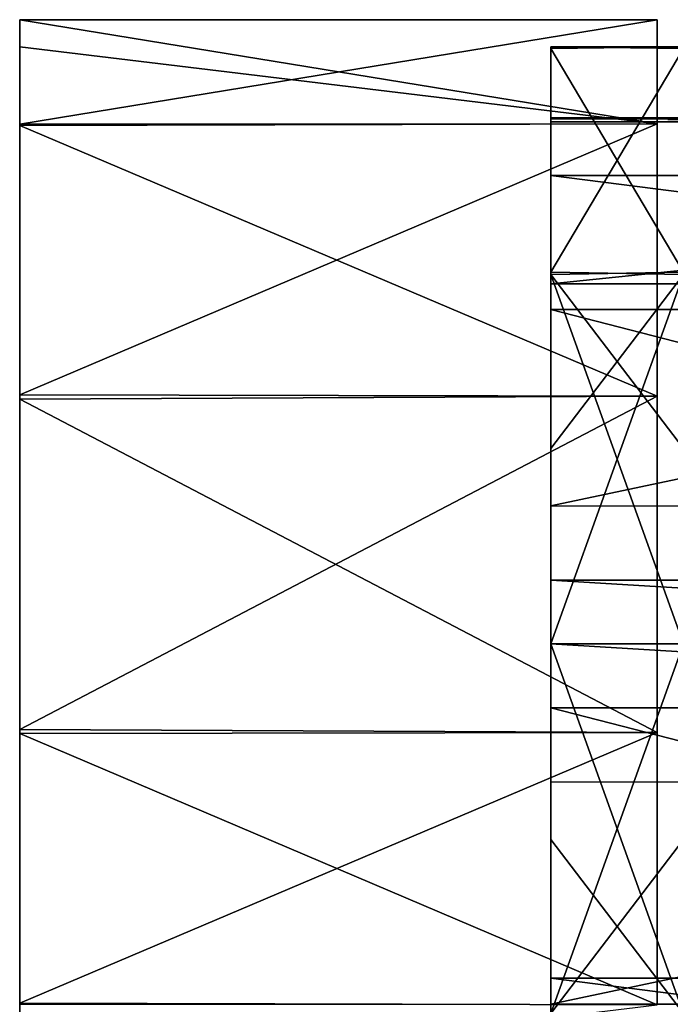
# Model space of a CAD drawing. Header units: millimetres. Extents: x -108 to 112, y -157 to 157.
# Tile 92 of 118: x -108 to -96, y 117 to 135. Entities that reach past the tile are written whole.
import ezdxf

# ---------------------------------------------------------------- set-up
doc = ezdxf.new("R2010")
doc.units = ezdxf.units.MM
doc.header["$LTSCALE"] = 33.374815
for name, color, linetype in [('342', 7, 'CONTINUOUS'), ('343', 7, 'CONTINUOUS'), ('344', 7, 'CONTINUOUS'), ('345', 7, 'CONTINUOUS'), ('347', 7, 'CONTINUOUS'), ('349', 7, 'CONTINUOUS'), ('350', 7, 'CONTINUOUS'), ('351', 7, 'CONTINUOUS'), ('352', 7, 'CONTINUOUS'), ('788', 7, 'CONTINUOUS'), ('789', 7, 'CONTINUOUS'), ('790', 7, 'CONTINUOUS')]:
    doc.layers.add(name, color=color, linetype=linetype)

msp = doc.modelspace()

# ---------------------------------------------------------------- linework, layer by layer
at = {"layer": '342', "color": 7, "linetype": 'CONTINUOUS'}
for points in [[(-95.5, 123.5, -39.05), (-95.5, 116.545, -36.781), (-98, 123.5, -39.05), (-95.5, 123.5, -39.05)], [(-98, 123.5, -39.05), (-95.5, 116.545, -36.781), (-98, 119.82, -38.461), (-98, 123.5, -39.05)], [(-95.5, 119.82, -16.039), (-95.5, 123.5, -15.45), (-98, 116.545, -17.719), (-95.5, 119.82, -16.039)], [(-98, 116.545, -17.719), (-95.5, 123.5, -15.45), (-98, 123.5, -15.45), (-98, 116.545, -17.719)], [(-98, 119.82, -38.461), (-95.5, 116.545, -36.781), (-98, 116.502, -36.749), (-98, 119.82, -38.461)], [(-95.5, 116.502, -17.751), (-95.5, 119.82, -16.039), (-98, 116.545, -17.719), (-95.5, 116.502, -17.751)]]:
    msp.add_3dface(points, dxfattribs=at)
at = {"layer": '343', "color": 7, "linetype": 'CONTINUOUS'}
for points in [[(-95.5, 134.71, -23.568), (-95.5, 134.74, -30.84), (-98, 134.74, -23.66), (-95.5, 134.71, -23.568)], [(-98, 130.498, -17.751), (-95.5, 134.71, -23.568), (-98, 134.74, -23.66), (-98, 130.498, -17.751)], [(-95.5, 134.74, -30.84), (-95.5, 130.498, -36.749), (-98, 134.71, -30.932), (-95.5, 134.74, -30.84)], [(-98, 134.74, -23.66), (-95.5, 134.74, -30.84), (-98, 134.71, -30.932), (-98, 134.74, -23.66)], [(-95.5, 130.455, -17.719), (-95.5, 134.71, -23.568), (-98, 130.498, -17.751), (-95.5, 130.455, -17.719)], [(-98, 134.71, -30.932), (-95.5, 130.498, -36.749), (-98, 130.455, -36.781), (-98, 134.71, -30.932)], [(-98, 127.18, -16.039), (-95.5, 130.455, -17.719), (-98, 130.498, -17.751), (-98, 127.18, -16.039)], [(-95.5, 130.498, -36.749), (-95.5, 127.18, -38.461), (-98, 130.455, -36.781), (-95.5, 130.498, -36.749)], [(-95.5, 127.18, -38.461), (-95.5, 123.5, -39.05), (-98, 130.455, -36.781), (-95.5, 127.18, -38.461)], [(-95.5, 123.5, -39.05), (-98, 123.5, -39.05), (-98, 130.455, -36.781), (-95.5, 123.5, -39.05)], [(-95.5, 123.5, -15.45), (-95.5, 130.455, -17.719), (-98, 123.5, -15.45), (-95.5, 123.5, -15.45)], [(-98, 123.5, -15.45), (-95.5, 130.455, -17.719), (-98, 127.18, -16.039), (-98, 123.5, -15.45)]]:
    msp.add_3dface(points, dxfattribs=at)
at = {"layer": '344', "color": 7, "linetype": 'CONTINUOUS'}
for points in [[(-98, 130.498, -17.751), (-98, 134.74, -23.66), (-98, 132.319, -26.05), (-98, 130.498, -17.751)], [(-98, 134.74, -23.66), (-98, 134.71, -30.932), (-98, 133.4, -27.25), (-98, 134.74, -23.66)], [(-98, 132.319, -26.05), (-98, 134.74, -23.66), (-98, 133.327, -26.05), (-98, 132.319, -26.05)], [(-98, 133.327, -26.05), (-98, 134.74, -23.66), (-98, 133.382, -26.649), (-98, 133.327, -26.05)], [(-98, 133.382, -26.649), (-98, 134.74, -23.66), (-98, 133.4, -27.25), (-98, 133.382, -26.649)], [(-98, 134.71, -30.932), (-98, 130.455, -36.781), (-98, 133.327, -28.45), (-98, 134.71, -30.932)], [(-98, 133.4, -27.25), (-98, 134.71, -30.932), (-98, 133.382, -27.851), (-98, 133.4, -27.25)], [(-98, 133.382, -27.851), (-98, 134.71, -30.932), (-98, 133.327, -28.45), (-98, 133.382, -27.851)], [(-98, 133.327, -28.45), (-98, 130.455, -36.781), (-98, 132.319, -28.45), (-98, 133.327, -28.45)], [(-98, 129.793, -20.957), (-98, 130.498, -17.751), (-98, 132.319, -26.05), (-98, 129.793, -20.957)], [(-98, 132.319, -28.45), (-98, 130.455, -36.781), (-98, 130.279, -33.016), (-98, 132.319, -28.45)], [(-98, 127.18, -16.039), (-98, 130.498, -17.751), (-98, 129.793, -20.957), (-98, 127.18, -16.039)], [(-98, 130.455, -36.781), (-98, 123.5, -39.05), (-98, 126.1, -36.802), (-98, 130.455, -36.781)], [(-98, 130.455, -36.781), (-98, 126.1, -36.802), (-98, 130.279, -33.016), (-98, 130.455, -36.781)], [(-98, 130.279, -33.016), (-98, 126.1, -36.802), (-98, 126.1, -35.762), (-98, 130.279, -33.016)], [(-98, 124.7, -18.431), (-98, 127.18, -16.039), (-98, 129.793, -20.957), (-98, 124.7, -18.431)], [(-98, 123.5, -15.45), (-98, 127.18, -16.039), (-98, 123.5, -17.35), (-98, 123.5, -15.45)], [(-98, 123.5, -17.35), (-98, 127.18, -16.039), (-98, 124.7, -17.423), (-98, 123.5, -17.35)], [(-98, 124.7, -17.423), (-98, 127.18, -16.039), (-98, 124.7, -18.431), (-98, 124.7, -17.423)], [(-98, 126.1, -36.802), (-98, 123.5, -39.05), (-98, 123.5, -37.15), (-98, 126.1, -36.802)], [(-98, 123.5, -39.05), (-98, 119.82, -38.461), (-98, 123.5, -37.15), (-98, 123.5, -39.05)], [(-98, 123.5, -37.15), (-98, 119.82, -38.461), (-98, 120.9, -36.802), (-98, 123.5, -37.15)], [(-98, 116.545, -17.719), (-98, 123.5, -15.45), (-98, 117.207, -20.957), (-98, 116.545, -17.719)], [(-98, 117.207, -20.957), (-98, 123.5, -15.45), (-98, 122.3, -17.423), (-98, 117.207, -20.957)], [(-98, 122.3, -17.423), (-98, 123.5, -15.45), (-98, 123.5, -17.35), (-98, 122.3, -17.423)], [(-98, 122.3, -18.431), (-98, 117.207, -20.957), (-98, 122.3, -17.423), (-98, 122.3, -18.431)], [(-98, 120.9, -36.802), (-98, 119.82, -38.461), (-98, 120.9, -35.762), (-98, 120.9, -36.802)], [(-98, 120.9, -35.762), (-98, 119.82, -38.461), (-98, 116.721, -33.016), (-98, 120.9, -35.762)], [(-98, 119.82, -38.461), (-98, 116.502, -36.749), (-98, 116.721, -33.016), (-98, 119.82, -38.461)], [(-98, 114.681, -26.05), (-98, 116.545, -17.719), (-98, 117.207, -20.957), (-98, 114.681, -26.05)], [(-98, 116.721, -33.016), (-98, 116.502, -36.749), (-98, 114.681, -28.45), (-98, 116.721, -33.016)]]:
    msp.add_3dface(points, dxfattribs=at)
at = {"layer": '345', "color": 7, "linetype": 'CONTINUOUS'}
for points in [[(-98, 120.9, -35.762), (-98, 116.721, -33.016), (-78.2, 120.9, -35.762), (-98, 120.9, -35.762)], [(-78.2, 120.9, -35.762), (-98, 116.721, -33.016), (-78.2, 116.721, -33.016), (-78.2, 120.9, -35.762)], [(-98, 116.721, -33.016), (-98, 114.681, -28.45), (-78.2, 116.721, -33.016), (-98, 116.721, -33.016)], [(-78.2, 116.721, -33.016), (-98, 114.681, -28.45), (-78.2, 114.681, -28.45), (-78.2, 116.721, -33.016)]]:
    msp.add_3dface(points, dxfattribs=at)
at = {"layer": '347', "color": 7, "linetype": 'CONTINUOUS'}
for points in [[(-98, 117.207, -20.957), (-98, 122.3, -18.431), (-78.2, 117.207, -20.957), (-98, 117.207, -20.957)], [(-98, 122.3, -18.431), (-78.2, 122.3, -18.431), (-78.2, 117.207, -20.957), (-98, 122.3, -18.431)], [(-98, 114.681, -26.05), (-98, 117.207, -20.957), (-78.2, 114.681, -26.05), (-98, 114.681, -26.05)], [(-98, 117.207, -20.957), (-78.2, 117.207, -20.957), (-78.2, 114.681, -26.05), (-98, 117.207, -20.957)]]:
    msp.add_3dface(points, dxfattribs=at)
at = {"layer": '349', "color": 7, "linetype": 'CONTINUOUS'}
for points in [[(-98, 132.319, -28.45), (-98, 130.279, -33.016), (-78.2, 132.319, -28.45), (-98, 132.319, -28.45)], [(-98, 130.279, -33.016), (-78.2, 130.279, -33.016), (-78.2, 132.319, -28.45), (-98, 130.279, -33.016)], [(-98, 130.279, -33.016), (-98, 126.1, -35.762), (-78.2, 130.279, -33.016), (-98, 130.279, -33.016)], [(-98, 126.1, -35.762), (-78.2, 126.1, -35.762), (-78.2, 130.279, -33.016), (-98, 126.1, -35.762)]]:
    msp.add_3dface(points, dxfattribs=at)
at = {"layer": '350', "color": 7, "linetype": 'CONTINUOUS'}
for points in [[(-98, 133.382, -26.649), (-98, 133.4, -27.25), (-78.2, 133.382, -26.649), (-98, 133.382, -26.649)], [(-98, 133.4, -27.25), (-98, 133.382, -27.851), (-78.2, 133.4, -27.25), (-98, 133.4, -27.25)], [(-98, 133.4, -27.25), (-78.2, 133.4, -27.25), (-78.2, 133.382, -26.649), (-98, 133.4, -27.25)], [(-98, 133.382, -27.851), (-78.2, 133.382, -27.851), (-78.2, 133.4, -27.25), (-98, 133.382, -27.851)], [(-98, 133.327, -26.05), (-98, 133.382, -26.649), (-78.2, 133.327, -26.05), (-98, 133.327, -26.05)], [(-98, 133.382, -26.649), (-78.2, 133.382, -26.649), (-78.2, 133.327, -26.05), (-98, 133.382, -26.649)], [(-98, 133.382, -27.851), (-98, 133.327, -28.45), (-78.2, 133.382, -27.851), (-98, 133.382, -27.851)], [(-98, 133.327, -28.45), (-78.2, 133.327, -28.45), (-78.2, 133.382, -27.851), (-98, 133.327, -28.45)]]:
    msp.add_3dface(points, dxfattribs=at)
at = {"layer": '351', "color": 7, "linetype": 'CONTINUOUS'}
for points in [[(-98, 129.793, -20.957), (-98, 132.319, -26.05), (-78.2, 129.793, -20.957), (-98, 129.793, -20.957)], [(-98, 132.319, -26.05), (-78.2, 132.319, -26.05), (-78.2, 129.793, -20.957), (-98, 132.319, -26.05)], [(-98, 124.7, -18.431), (-98, 129.793, -20.957), (-78.2, 124.7, -18.431), (-98, 124.7, -18.431)], [(-98, 129.793, -20.957), (-78.2, 129.793, -20.957), (-78.2, 124.7, -18.431), (-98, 129.793, -20.957)]]:
    msp.add_3dface(points, dxfattribs=at)
at = {"layer": '352', "color": 7, "linetype": 'CONTINUOUS'}
for points in [[(-98, 123.5, -17.35), (-98, 124.7, -17.423), (-78.2, 123.5, -17.35), (-98, 123.5, -17.35)], [(-98, 124.7, -17.423), (-78.2, 124.7, -17.423), (-78.2, 123.5, -17.35), (-98, 124.7, -17.423)], [(-98, 122.3, -17.423), (-98, 123.5, -17.35), (-78.2, 122.3, -17.423), (-98, 122.3, -17.423)], [(-98, 123.5, -17.35), (-78.2, 123.5, -17.35), (-78.2, 122.3, -17.423), (-98, 123.5, -17.35)]]:
    msp.add_3dface(points, dxfattribs=at)
at = {"layer": '788', "color": 7, "linetype": 'CONTINUOUS'}
for points in [[(-108, 135.25, 29.75), (-108, 134.742, 26.565), (-108, 133.286, 35.782), (-108, 135.25, 29.75)], [(-108, 134.742, 26.565), (-108, 133.258, 23.68), (-108, 133.286, 35.782), (-108, 134.742, 26.565)], [(-108, 133.286, 35.782), (-108, 133.258, 23.68), (-108, 128.187, 39.491), (-108, 133.286, 35.782)], [(-108, 133.258, 23.68), (-108, 128.108, 19.983), (-108, 128.187, 39.491), (-108, 133.258, 23.68)], [(-108, 128.187, 39.491), (-108, 128.108, 19.983), (-108, 121.892, 39.517), (-108, 128.187, 39.491)], [(-108, 128.108, 19.983), (-108, 121.813, 20.009), (-108, 121.892, 39.517), (-108, 128.108, 19.983)], [(-108, 121.892, 39.517), (-108, 121.813, 20.009), (-108, 116.742, 35.82), (-108, 121.892, 39.517)], [(-108, 121.813, 20.009), (-108, 116.714, 23.718), (-108, 116.742, 35.82), (-108, 121.813, 20.009)], [(-108, 116.742, 35.82), (-108, 116.714, 23.718), (-108, 115.258, 32.935), (-108, 116.742, 35.82)]]:
    msp.add_3dface(points, dxfattribs=at)
at = {"layer": '789', "color": 7, "linetype": 'CONTINUOUS'}
for points in [[(-108, 134.742, 26.565), (-108, 135.25, 29.75), (-96, 133.292, 23.725), (-108, 134.742, 26.565)], [(-96, 133.292, 23.725), (-108, 135.25, 29.75), (-96, 135.25, 29.75), (-96, 133.292, 23.725)], [(-108, 133.258, 23.68), (-108, 134.742, 26.565), (-96, 133.292, 23.725), (-108, 133.258, 23.68)], [(-96, 128.167, 20.002), (-108, 133.258, 23.68), (-96, 133.292, 23.725), (-96, 128.167, 20.002)], [(-108, 128.108, 19.983), (-108, 133.258, 23.68), (-96, 128.167, 20.002), (-108, 128.108, 19.983)], [(-96, 121.833, 20.002), (-108, 128.108, 19.983), (-96, 128.167, 20.002), (-96, 121.833, 20.002)], [(-108, 121.813, 20.009), (-108, 128.108, 19.983), (-96, 121.833, 20.002), (-108, 121.813, 20.009)], [(-96, 116.708, 23.725), (-108, 121.813, 20.009), (-96, 121.833, 20.002), (-96, 116.708, 23.725)], [(-108, 116.714, 23.718), (-108, 121.813, 20.009), (-96, 116.708, 23.725), (-108, 116.714, 23.718)]]:
    msp.add_3dface(points, dxfattribs=at)
at = {"layer": '790', "color": 7, "linetype": 'CONTINUOUS'}
for points in [[(-108, 135.25, 29.75), (-108, 133.286, 35.782), (-96, 135.25, 29.75), (-108, 135.25, 29.75)], [(-96, 135.25, 29.75), (-108, 133.286, 35.782), (-96, 133.292, 35.775), (-96, 135.25, 29.75)], [(-108, 133.286, 35.782), (-108, 128.187, 39.491), (-96, 133.292, 35.775), (-108, 133.286, 35.782)], [(-96, 133.292, 35.775), (-108, 128.187, 39.491), (-96, 128.167, 39.498), (-96, 133.292, 35.775)], [(-108, 128.187, 39.491), (-108, 121.892, 39.517), (-96, 128.167, 39.498), (-108, 128.187, 39.491)], [(-96, 128.167, 39.498), (-108, 121.892, 39.517), (-96, 121.833, 39.498), (-96, 128.167, 39.498)], [(-108, 121.892, 39.517), (-108, 116.742, 35.82), (-96, 121.833, 39.498), (-108, 121.892, 39.517)], [(-96, 121.833, 39.498), (-108, 116.742, 35.82), (-96, 116.708, 35.775), (-96, 121.833, 39.498)], [(-108, 116.742, 35.82), (-108, 115.258, 32.935), (-96, 116.708, 35.775), (-108, 116.742, 35.82)]]:
    msp.add_3dface(points, dxfattribs=at)

doc.saveas('drawing.dxf')
